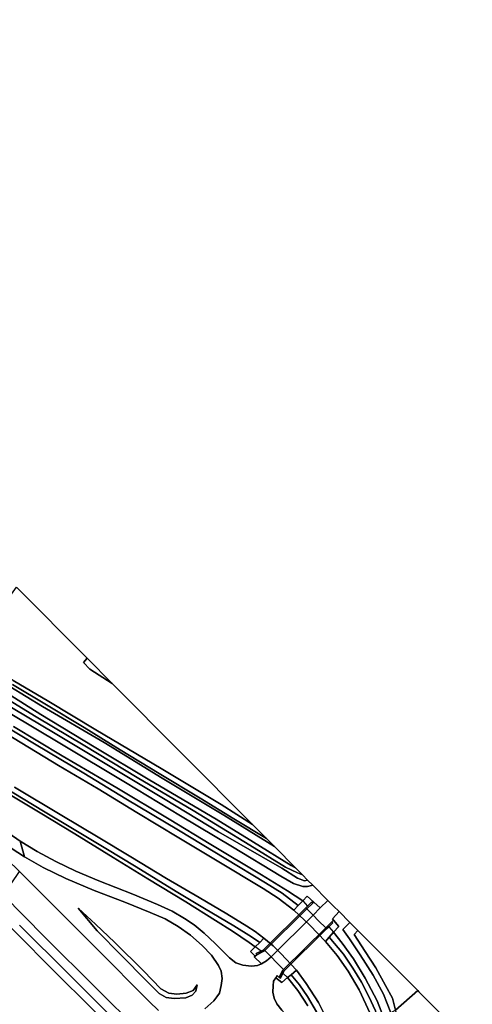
# Model space of a CAD drawing. Extents: x -26035517 to 31750492, y -9237385 to 8160032.
# Tile 159 of 256: x 13901339 to 14077006, y 6875597 to 7257564. Entities that reach past the tile are written whole.
import ezdxf

# ---------------------------------------------------------------- set-up
doc = ezdxf.new("R2010")
doc.units = 0
doc.layers.add('T-25', color=7, linetype='CONTINUOUS')

msp = doc.modelspace()

# ---------------------------------------------------------------- linework, layer by layer
at = {"layer": 'T-25', "color": 9}
for points in [[(13931019, 6872246, 4917), (13913041, 6890135, 4927), (13889383, 6913943, 4927), (13868934, 6934284, 4933), (13849540, 6953803, 4933), (13827141, 6976219, 4940), (13803202, 7000255, 4937), (13782408, 7020944, 4937), (13764031, 7039587, 4947), (13747414, 7056176, 4837), (13715803, 7087885, 4837), (13689045, 7114693, 4853), (13654629, 7149323, 4863), (13624615, 7179367, 4863), (13595865, 7208097, 4867), (13570104, 7233916, 4870), (13546689, 7257564, 4873)], [(13931019, 6872246, 4917), (13913041, 6890135, 4927), (13889383, 6913943, 4927), (13868934, 6934284, 4933), (13849540, 6953803, 4933), (13827141, 6976219, 4940), (13803202, 7000255, 4937), (13782408, 7020944, 4937), (13764031, 7039587, 4947), (13747414, 7056176, 4837), (13715803, 7087885, 4837), (13689045, 7114693, 4853), (13654629, 7149323, 4863), (13624615, 7179367, 4863), (13595865, 7208097, 4867), (13570104, 7233916, 4870), (13546689, 7257564, 4873)], [(13955266, 6873253, 6733), (13951636, 6876715, 6757), (13930790, 6897634, 6753), (13914602, 6913846, 6753), (13901208, 6927075, 6750), (13891134, 6936831, 6767), (13884048, 6943403, 6773), (13875711, 6950837, 6773), (13867823, 6957915, 6770), (13860455, 6964559, 6770), (13859897, 6965062, 6770), (13854829, 6969633, 6770), (13849960, 6974211, 6753), (13843455, 6980605, 6750), (13835540, 6988543, 6767), (13815927, 7008446, 6770), (13800315, 7024305, 6763), (13778905, 7045376, 6700), (13760080, 7064287, 6627)], [(13991048, 6811871, 4913), (13970592, 6832575, 4913), (13951378, 6851704, 4917), (13931019, 6872246, 4917), (13913041, 6890135, 4927), (13889383, 6913943, 4927), (13868934, 6934284, 4933), (13849540, 6953803, 4933), (13827141, 6976219, 4940), (13803202, 7000255, 4937), (13782408, 7020944, 4937), (13764031, 7039587, 4947), (13747414, 7056176, 4837)], [(13755328, 7058100, 6507), (13775539, 7037684, 6693), (13792984, 7020217, 6693), (13807281, 7005881, 6667), (13822282, 6990845, 6663), (13839243, 6973933, 6627), (13850572, 6962368, 6650), (13855147, 6957792, 6650), (13855522, 6957418, 6650), (13863531, 6949408, 6650), (13877691, 6935185, 6663), (13895003, 6917877, 6693), (13911108, 6901666, 6697), (13930946, 6881964, 6693), (13947541, 6865456, 6693), (13967141, 6845819, 6703), (13984892, 6828088, 6653), (13996632, 6816370, 6680)], [(13891090, 7002813, 3577), (13910163, 6991084, 3587), (13934084, 6977129, 3593), (13956584, 6963264, 3593), (13980618, 6948911, 3593), (14000169, 6936809, 3590), (14000169, 6936809, 3590), (14008542, 6928386, 3573), (14006697, 6929489, 3573), (13992051, 6938469, 3573), (13977624, 6947360, 3573), (13951880, 6962572, 3573), (13930261, 6975434, 3573), (13909544, 6988038, 3573), (13887893, 7001571, 3573)], [(13887893, 7001571, 3573), (13909544, 6988038, 3573), (13930261, 6975434, 3573), (13951880, 6962572, 3573), (13977624, 6947360, 3573), (13992051, 6938469, 3573), (14006697, 6929489, 3573), (14008542, 6928386, 3573), (14008542, 6928386, 3573), (14011062, 6925850, 4730), (14009162, 6926544, 4757), (14004456, 6928836, 4823), (13990621, 6937272, 4843), (13968704, 6950718, 4730), (13946990, 6963630, 4747), (13926673, 6975842, 4783), (13907753, 6987177, 4787), (13891869, 6996782, 4647)], [(13887893, 7001571, 3573), (13909544, 6988038, 3573), (13930261, 6975434, 3573), (13951880, 6962572, 3573), (13977624, 6947360, 3573), (13992051, 6938469, 3573), (14006697, 6929489, 3573), (14008542, 6928386, 3573), (14011062, 6925850, 4730), (14009162, 6926544, 4757), (14004456, 6928836, 4823), (13990621, 6937272, 4843), (13968704, 6950718, 4730), (13946990, 6963630, 4747), (13926673, 6975842, 4783), (13907753, 6987177, 4787), (13891869, 6996782, 4647)], [(13898517, 6999711, 4397), (13911777, 6991741, 4237), (13926332, 6982931, 4223), (13940336, 6974283, 4187), (13955505, 6965180, 4193), (13971339, 6955590, 4267), (13984480, 6947583, 4250), (13997108, 6939888, 4350), (14000169, 6936809, 3590), (14000169, 6936809, 3590), (13980618, 6948911, 3593), (13956584, 6963264, 3593), (13934084, 6977129, 3593), (13910163, 6991084, 3587), (13891090, 7002813, 3577)], [(13996801, 6922720, 5250), (13981285, 6932029, 5237), (13962969, 6943142, 5217), (13942595, 6955280, 5197), (13926182, 6965248, 5257), (13907723, 6976317, 5257), (13889617, 6987118, 5260), (13880029, 6992852, 5300), (13876185, 6995390, 5307), (13872076, 6998486, 5313), (13870345, 6997162, 4237)], [(13898811, 7001274, 4390), (13912669, 6993027, 4363), (13930901, 6982092, 4323), (13956274, 6967051, 4300), (13979561, 6953171, 4320), (13991679, 6945350, 4323), (13997108, 6939888, 4350), (13984480, 6947583, 4250), (13971339, 6955590, 4267), (13955505, 6965180, 4193), (13940336, 6974283, 4187), (13926332, 6982931, 4223), (13911777, 6991741, 4237), (13898517, 6999711, 4397)], [(13891869, 6996782, 4647), (13907753, 6987177, 4787), (13926673, 6975842, 4783), (13946990, 6963630, 4747), (13968704, 6950718, 4730), (13990621, 6937272, 4843), (14004456, 6928836, 4823), (14009162, 6926544, 4757), (14011062, 6925850, 4730), (14013104, 6923796, 4727), (14011927, 6923561, 4727), (14009138, 6924487, 4727), (14003063, 6928411, 4727), (13978552, 6942560, 4773), (13957772, 6955016, 4767), (13936444, 6967835, 4750), (13915089, 6980630, 4770), (13893301, 6993565, 4773)], [(13893301, 6993565, 4773), (13915089, 6980630, 4770), (13936444, 6967835, 4750), (13957772, 6955016, 4767), (13978552, 6942560, 4773), (14003063, 6928411, 4727), (14009138, 6924487, 4727), (14011927, 6923561, 4727), (14013104, 6923796, 4727), (14015101, 6921787, 6310), (14013013, 6921247, 6283), (14011198, 6921340, 6250), (14007592, 6922502, 6230), (14002678, 6925243, 6163), (13983908, 6936691, 6047), (13963804, 6948678, 6063), (13942396, 6961601, 6067), (13917620, 6976548, 6057), (13897047, 6988801, 6063)], [(13893301, 6993565, 4773), (13915089, 6980630, 4770), (13936444, 6967835, 4750), (13957772, 6955016, 4767), (13978552, 6942560, 4773), (14003063, 6928411, 4727), (14009138, 6924487, 4727), (14011927, 6923561, 4727), (14013104, 6923796, 4727), (14015101, 6921787, 6310), (14013013, 6921247, 6283), (14011198, 6921340, 6250), (14007592, 6922502, 6230), (14002678, 6925243, 6163), (13983908, 6936691, 6047), (13963804, 6948678, 6063), (13942396, 6961601, 6067), (13917620, 6976548, 6057), (13897047, 6988801, 6063)], [(13889617, 6987118, 5260), (13907723, 6976317, 5257), (13926182, 6965248, 5257), (13942595, 6955280, 5197), (13962969, 6943142, 5217), (13981285, 6932029, 5237), (13996801, 6922720, 5250), (14003253, 6918728, 5300), (14009408, 6913936, 5300), (14007687, 6912137, 4360), (14007687, 6912137, 4360), (14001626, 6916778, 4360), (13995853, 6920569, 4263), (13978015, 6931304, 4260), (13963169, 6940185, 4260), (13946854, 6949976, 4260), (13931812, 6959145, 4260), (13916375, 6968204, 4260), (13893083, 6982355, 4293)], [(13898999, 6983379, 6243), (13917794, 6972030, 6253), (13939017, 6959546, 6173), (13959319, 6947472, 6173), (13975559, 6937656, 6170), (13995151, 6925799, 6213), (14005222, 6919553, 6283), (14011167, 6915754, 6483), (14009408, 6913936, 5300), (14003253, 6918728, 5300), (13996801, 6922720, 5250), (13981285, 6932029, 5237), (13962969, 6943142, 5217), (13942595, 6955280, 5197), (13926182, 6965248, 5257), (13907723, 6976317, 5257), (13889617, 6987118, 5260)], [(13897047, 6988801, 6063), (13917620, 6976548, 6057), (13942396, 6961601, 6067), (13963804, 6948678, 6063), (13983908, 6936691, 6047), (14002678, 6925243, 6163), (14007592, 6922502, 6230), (14011198, 6921340, 6250), (14013013, 6921247, 6283), (14015101, 6921787, 6310), (14020952, 6915901, 6550), (14017927, 6912961, 6580), (14015486, 6915252, 6580), (14012908, 6917595, 6490), (14011167, 6915754, 6483), (14005222, 6919553, 6283), (13995151, 6925799, 6213), (13975559, 6937656, 6170), (13959319, 6947472, 6173), (13939017, 6959546, 6173), (13917794, 6972030, 6253), (13898999, 6983379, 6243)], [(13859671, 6985144, 4230), (13858651, 6983241, 5320), (13864212, 6979026, 5283), (13874811, 6972271, 5240), (13894831, 6960153, 5233), (13910529, 6950532, 5240), (13921895, 6943832, 5247), (13934711, 6936005, 5223), (13946508, 6928888, 5223), (13962095, 6919411, 5197), (13973108, 6912790, 5193), (13984512, 6906049, 5203), (13991351, 6901770, 5190)], [(13898999, 6983379, 6243), (13917794, 6972030, 6253), (13939017, 6959546, 6173), (13959319, 6947472, 6173), (13975559, 6937656, 6170), (13995151, 6925799, 6213), (14005222, 6919553, 6283), (14011167, 6915754, 6483), (14009408, 6913936, 5300), (14007687, 6912137, 4360), (14007687, 6912137, 4360), (14001626, 6916778, 4360), (13995853, 6920569, 4263), (13978015, 6931304, 4260), (13963169, 6940185, 4260), (13946854, 6949976, 4260), (13931812, 6959145, 4260), (13916375, 6968204, 4260), (13893083, 6982355, 4293)], [(13893083, 6982355, 4293), (13916375, 6968204, 4260), (13931812, 6959145, 4260), (13946854, 6949976, 4260), (13963169, 6940185, 4260), (13978015, 6931304, 4260), (13995853, 6920569, 4263), (14001626, 6916778, 4360), (14007687, 6912137, 4360), (14013959, 6906284, 4373), (14020015, 6899917, 4373), (14024492, 6894538, 4380), (14028785, 6888473, 4380), (14033132, 6881177, 4380), (14037381, 6871997, 4380)], [(13899271, 6959792, 4253), (13917718, 6948831, 4253), (13931812, 6940378, 4253), (13944432, 6932780, 4253), (13958335, 6924436, 4253), (13970994, 6917078, 4253), (13981736, 6910632, 4253), (13989496, 6905948, 4253), (13992739, 6903837, 4070), (13996070, 6901195, 4047), (13994526, 6899511, 5217), (13994526, 6899511, 5217), (13991351, 6901770, 5190), (13984512, 6906049, 5203), (13973108, 6912790, 5193), (13962095, 6919411, 5197), (13946508, 6928888, 5223), (13934711, 6936005, 5223), (13921895, 6943832, 5247), (13910529, 6950532, 5240), (13894831, 6960153, 5233)], [(13894831, 6960153, 5233), (13910529, 6950532, 5240), (13921895, 6943832, 5247), (13934711, 6936005, 5223), (13946508, 6928888, 5223), (13962095, 6919411, 5197), (13973108, 6912790, 5193), (13984512, 6906049, 5203), (13991351, 6901770, 5190), (13994526, 6899511, 5217), (13992761, 6897948, 6430), (13990427, 6899597, 6393), (13983994, 6903981, 6257), (13977377, 6908168, 6187), (13965796, 6915294, 6093), (13951055, 6924213, 6017), (13937618, 6932573, 6063), (13922698, 6941792, 6090), (13909249, 6949892, 6083), (13895748, 6958078, 6093)], [(13899271, 6959792, 4253), (13917718, 6948831, 4253), (13931812, 6940378, 4253), (13944432, 6932780, 4253), (13958335, 6924436, 4253), (13970994, 6917078, 4253), (13981736, 6910632, 4253), (13989496, 6905948, 4253), (13992739, 6903837, 4070), (13996070, 6901195, 4047), (13994526, 6899511, 5217), (13992761, 6897948, 6430), (13990427, 6899597, 6393), (13983994, 6903981, 6257), (13977377, 6908168, 6187), (13965796, 6915294, 6093), (13951055, 6924213, 6017), (13937618, 6932573, 6063), (13922698, 6941792, 6090), (13909249, 6949892, 6083), (13895748, 6958078, 6093)], [(14021351, 6868266, 4170), (14017307, 6876255, 4170), (14012478, 6883718, 4170), (14008815, 6888830, 4070), (14002723, 6895295, 4070), (13999683, 6898236, 4070), (13996070, 6901195, 4047), (13992739, 6903837, 4070), (13989496, 6905948, 4253), (13981736, 6910632, 4253), (13970994, 6917078, 4253), (13958335, 6924436, 4253), (13944432, 6932780, 4253), (13931812, 6940378, 4253), (13917718, 6948831, 4253), (13899271, 6959792, 4253)], [(13895748, 6958078, 6093), (13909249, 6949892, 6083), (13922698, 6941792, 6090), (13937618, 6932573, 6063), (13951055, 6924213, 6017), (13965796, 6915294, 6093), (13977377, 6908168, 6187), (13983994, 6903981, 6257), (13990427, 6899597, 6393), (13992761, 6897948, 6430), (13992761, 6897948, 6430), (13990855, 6896103, 6460), (13992666, 6894270, 6500), (13992334, 6894017, 6470), (13995132, 6891358, 6500), (13993700, 6890588, 6523), (13991369, 6890343, 6457), (13987950, 6890779, 6467), (13985266, 6891739, 6467), (13982814, 6893616, 6457), (13977214, 6899196, 6487), (13972964, 6903206, 6473), (13969075, 6906422, 6433), (13965365, 6908883, 6387), (13960466, 6911733, 6380), (13954875, 6914368, 6377), (13945310, 6918301, 6360), (13932068, 6923539, 6333), (13923070, 6927270, 6283), (13915329, 6930950, 6270), (13908094, 6934916, 6260), (13901469, 6938949, 6250), (13894240, 6943942, 6247)], [(13894240, 6943942, 6247), (13901469, 6938949, 6250), (13908094, 6934916, 6260), (13915329, 6930950, 6270), (13923070, 6927270, 6283), (13932068, 6923539, 6333), (13945310, 6918301, 6360), (13954875, 6914368, 6377), (13960466, 6911733, 6380), (13965365, 6908883, 6387), (13969075, 6906422, 6433), (13972964, 6903206, 6473), (13977214, 6899196, 6487), (13982814, 6893616, 6457), (13985266, 6891739, 6467), (13987950, 6890779, 6467), (13991369, 6890343, 6457), (13993700, 6890588, 6523), (13995132, 6891358, 6500), (13992334, 6894017, 6470), (13992666, 6894270, 6500), (13993354, 6894795, 6563)], [(13894240, 6943942, 6247), (13901469, 6938949, 6250), (13901469, 6938949, 6250), (13903159, 6932799, 6287), (13895456, 6937857, 6270)], [(13895456, 6937857, 6270), (13903159, 6932799, 6287), (13910399, 6928657, 6270), (13919217, 6924447, 6280), (13930257, 6919727, 6283), (13942102, 6915189, 6317), (13952033, 6911238, 6333), (13957744, 6908704, 6340), (13962902, 6905833, 6353), (13967596, 6902432, 6380), (13972192, 6898407, 6397), (13975741, 6894661, 6417), (13978442, 6890656, 6437), (13979513, 6888471, 6467), (13979955, 6885638, 6483), (13979524, 6882952, 6500), (13978837, 6879966, 6513), (13977906, 6878519, 6540), (13976678, 6876982, 6540), (13973242, 6873829, 6543)], [(13895456, 6937857, 6270), (13903159, 6932799, 6287), (13903159, 6932799, 6287), (13910399, 6928657, 6270), (13919217, 6924447, 6280), (13930257, 6919727, 6283), (13942102, 6915189, 6317), (13952033, 6911238, 6333), (13957744, 6908704, 6340), (13962902, 6905833, 6353), (13967596, 6902432, 6380), (13972192, 6898407, 6397), (13975741, 6894661, 6417), (13978442, 6890656, 6437), (13979513, 6888471, 6467), (13979955, 6885638, 6483), (13979524, 6882952, 6500), (13978837, 6879966, 6513), (13977906, 6878519, 6540), (13976678, 6876982, 6540), (13973242, 6873829, 6543)], [(13973242, 6873829, 6543), (13976678, 6876982, 6540), (13977906, 6878519, 6540), (13978837, 6879966, 6513), (13979524, 6882952, 6500), (13979955, 6885638, 6483), (13979513, 6888471, 6467), (13978442, 6890656, 6437), (13975741, 6894661, 6417), (13972192, 6898407, 6397), (13967596, 6902432, 6380), (13962902, 6905833, 6353), (13957744, 6908704, 6340), (13952033, 6911238, 6333), (13942102, 6915189, 6317), (13930257, 6919727, 6283), (13919217, 6924447, 6280), (13910399, 6928657, 6270), (13903159, 6932799, 6287), (13901469, 6938949, 6250), (13908094, 6934916, 6260), (13915329, 6930950, 6270), (13923070, 6927270, 6283), (13932068, 6923539, 6333), (13945310, 6918301, 6360), (13954875, 6914368, 6377), (13960466, 6911733, 6380), (13965365, 6908883, 6387), (13969075, 6906422, 6433), (13972964, 6903206, 6473), (13977214, 6899196, 6487), (13982814, 6893616, 6457), (13985266, 6891739, 6467), (13987950, 6890779, 6467), (13991369, 6890343, 6457), (13993700, 6890588, 6523), (13995132, 6891358, 6500), (13997180, 6892417, 6547), (13998973, 6893954, 6600), (14001047, 6891830, 6633), (14003750, 6889063, 6633), (14003398, 6888699, 6633), (14002050, 6885990, 6633), (14001225, 6886787, 6523), (14000708, 6885920, 6532), (13999876, 6884526, 6547), (13999675, 6882805, 6547), (13999566, 6880355, 6547), (14000079, 6878031, 6547), (14001150, 6875745, 6527), (14003072, 6873332, 6517)], [(14080133, 6689067, 4890), (14062151, 6707024, 4890), (14040858, 6728166, 4890), (14022136, 6747042, 4890), (13999886, 6769299, 4890), (13974499, 6794789, 4910), (13950996, 6818283, 4907), (13924817, 6844574, 4897), (13903190, 6866276, 4890), (13880377, 6888963, 4883), (13859000, 6910335, 4883), (13868934, 6934284, 4933), (13889383, 6913943, 4927), (13913041, 6890135, 4927), (13931019, 6872246, 4917), (13951378, 6851704, 4917), (13970592, 6832575, 4913), (13991048, 6811871, 4913), (14004743, 6798055, 5030), (14020493, 6782052, 5023), (14034020, 6768612, 5027), (14049836, 6752792, 5027), (14065986, 6736565, 5013), (14083486, 6719068, 5013)], [(13947541, 6865456, 6693), (13930946, 6881964, 6693), (13911108, 6901666, 6697), (13895003, 6917877, 6693), (13901208, 6927075, 6750), (13914602, 6913846, 6753), (13930790, 6897634, 6753), (13951636, 6876715, 6757), (13955266, 6873253, 6733)], [(13955266, 6873253, 6733), (13951636, 6876715, 6757), (13930790, 6897634, 6753), (13914602, 6913846, 6753), (13901208, 6927075, 6750)], [(14015486, 6915252, 6580), (14012908, 6917595, 6490), (14011167, 6915754, 6483), (14009408, 6913936, 5300), (14003253, 6918728, 5300), (13996801, 6922720, 5250)], [(13895003, 6917877, 6693), (13911108, 6901666, 6697), (13930946, 6881964, 6693), (13947541, 6865456, 6693)], [(14009408, 6913936, 5300), (14007687, 6912137, 4360)], [(14015081, 6914841, 6583), (14015486, 6915252, 6580), (14017927, 6912961, 6580), (14020952, 6915901, 6550)], [(13996486, 6896501, 6580), (14012760, 6912634, 6583)], [(13998973, 6893954, 6600), (14015259, 6910116, 6587)], [(14015259, 6910116, 6587), (14017927, 6912961, 6580)], [(14025298, 6911541, 6520), (14022690, 6908692, 6523), (14023185, 6908216, 6523), (14022496, 6907592, 6630)], [(14043235, 6868898, 6220), (14040059, 6876948, 6220), (14035370, 6885677, 6217), (14030924, 6893183, 6223), (14026480, 6899259, 6367), (14023108, 6903633, 6540), (14025225, 6905782, 6543), (14023185, 6908216, 6523), (14022690, 6908692, 6523), (14025298, 6911541, 6520), (14029496, 6907329, 6553), (14029496, 6907329, 6553), (14026814, 6904675, 6547), (14029365, 6901039, 6537), (14033530, 6894801, 6307), (14038472, 6886863, 6287), (14042505, 6879576, 6287), (14045434, 6872233, 6283)], [(13901293, 6906235, 6547), (13920434, 6887290, 6587), (13935249, 6872359, 6600)], [(13935249, 6872359, 6600), (13920434, 6887290, 6587), (13901293, 6906235, 6547)], [(13901293, 6906235, 6547), (13920434, 6887290, 6587), (13935249, 6872359, 6600)], [(14020015, 6899917, 4373), (14021412, 6901595, 5351), (14023108, 6903633, 6540), (14025225, 6905782, 6543), (14023185, 6908216, 6523)], [(14045434, 6872233, 6283), (14042505, 6879576, 6287), (14038472, 6886863, 6287), (14033530, 6894801, 6307), (14029365, 6901039, 6537), (14026814, 6904675, 6547), (14029496, 6907329, 6553), (14032567, 6904248, 4963), (14032567, 6904248, 4963), (14031171, 6902702, 4963), (14035406, 6896094, 4863), (14039608, 6889742, 4913), (14043281, 6882845, 5023), (14046026, 6877973, 5043), (14047134, 6873361, 5217)], [(14020103, 6905236, 6583), (14003750, 6889063, 6633)], [(14037381, 6871997, 4380), (14033132, 6881177, 4380), (14028785, 6888473, 4380), (14024492, 6894538, 4380), (14020015, 6899917, 4373), (14021412, 6901595, 5351), (14023108, 6903633, 6540), (14026480, 6899259, 6367), (14030924, 6893183, 6223), (14035370, 6885677, 6217), (14040059, 6876948, 6220), (14043235, 6868898, 6220)], [(14039468, 6873068, 5280), (14036877, 6878660, 5263), (14033942, 6884216, 5263), (14030663, 6889662, 5263), (14026954, 6895026, 5263), (14021412, 6901595, 5351), (14023108, 6903633, 6540), (14026480, 6899259, 6367), (14030924, 6893183, 6223), (14035370, 6885677, 6217), (14040059, 6876948, 6220), (14043235, 6868898, 6220)], [(13992666, 6894270, 6500), (13990855, 6896103, 6460), (13992761, 6897948, 6430), (13994526, 6899511, 5217), (13991351, 6901770, 5190)], [(13994526, 6899511, 5217), (13996070, 6901195, 4047)], [(13996070, 6901195, 4047), (13999683, 6898236, 4070), (14002723, 6895295, 4070), (14008815, 6888830, 4070), (14006736, 6887036, 5283), (14005279, 6885934, 6373), (14003054, 6884035, 6483), (14000708, 6885920, 6532)], [(14037381, 6871997, 4380), (14033132, 6881177, 4380), (14028785, 6888473, 4380), (14024492, 6894538, 4380), (14020015, 6899917, 4373), (14021412, 6901595, 5351), (14026954, 6895026, 5263), (14030663, 6889662, 5263), (14033942, 6884216, 5263), (14036877, 6878660, 5263), (14039468, 6873068, 5280)], [(14042041, 6866457, 5297), (14039468, 6873068, 5280), (14036877, 6878660, 5263), (14033942, 6884216, 5263), (14030663, 6889662, 5263), (14026954, 6895026, 5263), (14021412, 6901595, 5351)], [(13995132, 6891358, 6500), (13997180, 6892417, 6547), (13998973, 6893954, 6600)], [(14013202, 6875032, 6240), (14009322, 6880984, 6323), (14005279, 6885934, 6373), (14006736, 6887036, 5283), (14008815, 6888830, 4070), (14012478, 6883718, 4170), (14017307, 6876255, 4170), (14021351, 6868266, 4170)], [(14013202, 6875032, 6240), (14009322, 6880984, 6323), (14005279, 6885934, 6373), (14006736, 6887036, 5283), (14009991, 6883156, 5270), (14013047, 6878629, 5257), (14016583, 6872733, 5263)], [(14016583, 6872733, 5263), (14013047, 6878629, 5257), (14009991, 6883156, 5270), (14006736, 6887036, 5283), (14008815, 6888830, 4070), (14008815, 6888830, 4070), (14012478, 6883718, 4170), (14017307, 6876255, 4170), (14021351, 6868266, 4170)], [(14025493, 6848931, 5210), (14024056, 6854854, 5213), (14021932, 6861235, 5207), (14019305, 6867436, 5217), (14016583, 6872733, 5263), (14013047, 6878629, 5257), (14009991, 6883156, 5270), (14006736, 6887036, 5283)], [(14002050, 6885990, 6633), (14001225, 6886787, 6523), (14000708, 6885920, 6532), (13999876, 6884526, 6547), (13999675, 6882805, 6547), (13999566, 6880355, 6547), (14000079, 6878031, 6547), (14001150, 6875745, 6527), (14003072, 6873332, 6517), (14008279, 6867524, 6443), (14011590, 6863674, 6413), (14013773, 6860385, 6397), (14015538, 6857326, 6397), (14017424, 6853721, 6380), (14019192, 6849806, 6363), (14020756, 6844808, 6337)], [(14003072, 6873332, 6517), (14001150, 6875745, 6527), (14000079, 6878031, 6547), (13999566, 6880355, 6547), (13999675, 6882805, 6547), (13999876, 6884526, 6547), (14000708, 6885920, 6532), (14003054, 6884035, 6483), (14005279, 6885934, 6373), (14009322, 6880984, 6323), (14013202, 6875032, 6240)]]:
    msp.add_polyline3d(points, dxfattribs=at)
for points in [[(13937255, 7000101, 4420), (13991679, 6945350, 4323), (13979561, 6953171, 4320), (13956274, 6967051, 4300), (13930901, 6982092, 4323), (13912669, 6993027, 4363), (13898811, 7001274, 4390), (13883041, 7011485, 4310), (13883288, 7013143, 4300), (13885841, 7017509, 4253), (13892386, 7026643, 4227), (13900130, 7037449, 4270), (13927537, 7009877, 4423), (13926109, 7008143, 4423), (13928541, 7005584, 4423), (13937255, 7000101, 4420)], [(13927537, 7009877, 4423), (13937255, 7000101, 4420), (13928541, 7005584, 4423), (13926109, 7008143, 4423), (13927537, 7009877, 4423)], [(14007687, 6912137, 4360), (14009408, 6913936, 5300), (14011167, 6915754, 6483), (14012908, 6917595, 6490), (14015486, 6915252, 6580), (14015081, 6914841, 6583), (14014691, 6915302, 6583), (14013065, 6913686, 6443), (14012386, 6913011, 6589), (14012760, 6912634, 6583), (14015259, 6910116, 6587), (14017361, 6907998, 6613), (14020103, 6905236, 6583), (14020463, 6904873, 6589), (14021263, 6905664, 6393), (14022863, 6907246, 6630), (14022496, 6907592, 6630), (14023185, 6908216, 6523), (14025225, 6905782, 6543), (14023108, 6903633, 6540), (14021412, 6901595, 5351), (14020015, 6899917, 4373), (14013959, 6906284, 4373), (14007687, 6912137, 4360)], [(14015081, 6914841, 6583), (14012760, 6912634, 6583), (13996486, 6896501, 6580), (13996297, 6896303, 6580), (13993354, 6894795, 6563), (13993255, 6895022, 6603), (13993157, 6895246, 6563), (13995016, 6896165, 6460), (13995848, 6896576, 6583), (13996135, 6896861, 6583), (14012386, 6913011, 6589), (14013065, 6913686, 6443), (14014691, 6915302, 6583), (14015081, 6914841, 6583)], [(14020463, 6904873, 6589), (14004107, 6888698, 6633), (14003930, 6888523, 6633), (14003493, 6887634, 6633), (14002558, 6885735, 6633), (14002304, 6885862, 6620), (14002050, 6885990, 6633), (14003398, 6888699, 6633), (14003750, 6889063, 6633), (14001047, 6891830, 6633), (13998973, 6893954, 6600), (13996486, 6896501, 6580), (13996297, 6896303, 6580), (13993354, 6894795, 6563), (13993255, 6895022, 6603), (13993157, 6895246, 6563), (13995016, 6896165, 6460), (13995848, 6896576, 6583), (13996135, 6896861, 6583), (14012386, 6913011, 6589), (14013065, 6913686, 6443), (14014691, 6915302, 6583), (14015081, 6914841, 6583), (14012760, 6912634, 6583), (14015259, 6910116, 6587), (14017361, 6907998, 6613), (14020103, 6905236, 6583), (14022496, 6907592, 6630), (14022863, 6907246, 6630), (14021263, 6905664, 6393), (14020463, 6904873, 6589)], [(14007687, 6912137, 4360), (14009408, 6913936, 5300), (14011167, 6915754, 6483), (14013065, 6913686, 6443), (14012386, 6913011, 6589), (14012760, 6912634, 6583), (14015259, 6910116, 6587), (14017361, 6907998, 6613), (14020103, 6905236, 6583), (14020463, 6904873, 6589), (14021263, 6905664, 6393), (14023108, 6903633, 6540), (14021412, 6901595, 5351), (14020015, 6899917, 4373), (14013959, 6906284, 4373), (14007687, 6912137, 4360)], [(14012760, 6912634, 6583), (14012386, 6913011, 6589), (14013065, 6913686, 6443), (14014691, 6915302, 6583), (14015081, 6914841, 6583), (14012760, 6912634, 6583)], [(14017927, 6912961, 6580), (14015259, 6910116, 6587), (14012760, 6912634, 6583), (14015081, 6914841, 6583), (14015486, 6915252, 6580), (14017927, 6912961, 6580)], [(14020952, 6915901, 6550), (14023146, 6913700, 6533), (14025298, 6911541, 6520), (14022690, 6908692, 6523), (14023185, 6908216, 6523), (14022496, 6907592, 6630), (14020103, 6905236, 6583), (14017361, 6907998, 6613), (14015259, 6910116, 6587), (14017927, 6912961, 6580), (14020952, 6915901, 6550)], [(13924021, 6912920, 6467), (13930759, 6906630, 6770), (13938320, 6899601, 7023), (13949350, 6888631, 7080), (13956176, 6881612, 7150), (13959186, 6879880, 7053), (13962365, 6879554, 6980), (13966004, 6879890, 6833), (13968691, 6880941, 6717), (13970234, 6883174, 6540), (13969752, 6880730, 6483), (13968285, 6879204, 6393), (13965776, 6878116, 6373), (13961277, 6877832, 6490), (13958182, 6878211, 6590), (13955510, 6879786, 6603), (13950411, 6884838, 6577), (13940899, 6894468, 6483), (13931411, 6904109, 6467), (13924021, 6912920, 6467)], [(13924021, 6912920, 6467), (13930759, 6906630, 6770), (13938320, 6899601, 7023), (13949350, 6888631, 7080), (13956176, 6881612, 7150), (13959186, 6879880, 7053), (13962365, 6879554, 6980), (13966004, 6879890, 6833), (13968691, 6880941, 6717), (13970234, 6883174, 6540), (13969752, 6880730, 6483), (13968285, 6879204, 6393), (13965776, 6878116, 6373), (13961277, 6877832, 6490), (13958182, 6878211, 6590), (13955510, 6879786, 6603), (13950411, 6884838, 6577), (13940899, 6894468, 6483), (13931411, 6904109, 6467), (13924021, 6912920, 6467)], [(13970234, 6883174, 6540), (13968691, 6880941, 6717), (13966004, 6879890, 6833), (13962365, 6879554, 6980), (13959186, 6879880, 7053), (13956176, 6881612, 7150), (13949350, 6888631, 7080), (13938320, 6899601, 7023), (13930759, 6906630, 6770), (13924021, 6912920, 6467), (13931411, 6904109, 6467), (13940899, 6894468, 6483), (13950411, 6884838, 6577), (13955510, 6879786, 6603), (13958182, 6878211, 6590), (13961277, 6877832, 6490), (13965776, 6878116, 6373), (13968285, 6879204, 6393), (13969752, 6880730, 6483), (13970234, 6883174, 6540)], [(14015259, 6910116, 6587), (13998973, 6893954, 6600), (13996486, 6896501, 6580), (14012760, 6912634, 6583), (14015259, 6910116, 6587)], [(14015259, 6910116, 6587), (14017361, 6907998, 6613), (14020103, 6905236, 6583), (14003750, 6889063, 6633), (14001047, 6891830, 6633), (13998973, 6893954, 6600), (14015259, 6910116, 6587)], [(14022496, 6907592, 6630), (14022863, 6907246, 6630), (14021263, 6905664, 6393), (14020463, 6904873, 6589), (14004107, 6888698, 6633), (14003930, 6888523, 6633), (14003493, 6887634, 6633), (14002558, 6885735, 6633), (14002304, 6885862, 6620), (14002050, 6885990, 6633), (14003398, 6888699, 6633), (14003750, 6889063, 6633), (14020103, 6905236, 6583), (14022496, 6907592, 6630)], [(14022496, 6907592, 6630), (14022863, 6907246, 6630), (14021263, 6905664, 6393), (14020463, 6904873, 6589), (14020103, 6905236, 6583), (14022496, 6907592, 6630)], [(14032567, 6904248, 4963), (14031171, 6902702, 4963), (14035406, 6896094, 4863), (14039608, 6889742, 4913), (14043281, 6882845, 5023), (14046026, 6877973, 5043), (14047134, 6873361, 5217), (14045434, 6872233, 6283), (14042505, 6879576, 6287), (14038472, 6886863, 6287), (14033530, 6894801, 6307), (14029365, 6901039, 6537), (14026814, 6904675, 6547), (14029496, 6907329, 6553), (14032567, 6904248, 4963)], [(14055837, 6880899, 5114), (14047134, 6873361, 5217), (14046026, 6877973, 5043), (14043281, 6882845, 5023), (14039608, 6889742, 4913), (14035406, 6896094, 4863), (14031171, 6902702, 4963), (14032567, 6904248, 4963), (14055837, 6880899, 5114)], [(13992761, 6897948, 6430), (13994526, 6899511, 5217), (13996070, 6901195, 4047), (13999683, 6898236, 4070), (14002723, 6895295, 4070), (14008815, 6888830, 4070), (14006736, 6887036, 5283), (14005279, 6885934, 6373), (14003054, 6884035, 6483), (14000708, 6885920, 6532), (14001225, 6886787, 6523), (14002050, 6885990, 6633), (14002304, 6885862, 6620), (14002558, 6885735, 6633), (14003493, 6887634, 6633), (14003930, 6888523, 6633), (14004107, 6888698, 6633), (14003750, 6889063, 6633), (14001047, 6891830, 6633), (13998973, 6893954, 6600), (13996486, 6896501, 6580), (13996135, 6896861, 6583), (13995848, 6896576, 6583), (13995016, 6896165, 6460), (13993157, 6895246, 6563), (13993255, 6895022, 6603), (13993354, 6894795, 6563), (13992666, 6894270, 6500), (13990855, 6896103, 6460), (13992761, 6897948, 6430)], [(14003493, 6887634, 6633), (14003930, 6888523, 6633), (14004107, 6888698, 6633), (14003750, 6889063, 6633), (14001047, 6891830, 6633), (13998973, 6893954, 6600), (13996486, 6896501, 6580), (13996135, 6896861, 6583), (13995848, 6896576, 6583), (13995016, 6896165, 6460), (13992761, 6897948, 6430), (13994526, 6899511, 5217), (13996070, 6901195, 4047), (13999683, 6898236, 4070), (14002723, 6895295, 4070), (14008815, 6888830, 4070), (14006736, 6887036, 5283), (14005279, 6885934, 6373), (14003493, 6887634, 6633)], [(13998973, 6893954, 6600), (13997180, 6892417, 6547), (13995132, 6891358, 6500), (13992334, 6894017, 6470), (13992666, 6894270, 6500), (13993354, 6894795, 6563), (13996297, 6896303, 6580), (13996486, 6896501, 6580), (13998973, 6893954, 6600)], [(13995016, 6896165, 6460), (13995848, 6896576, 6583), (13996135, 6896861, 6583), (13996486, 6896501, 6580), (13996297, 6896303, 6580), (13993354, 6894795, 6563), (13993255, 6895022, 6603), (13993157, 6895246, 6563), (13995016, 6896165, 6460)], [(14003750, 6889063, 6633), (14004107, 6888698, 6633), (14003930, 6888523, 6633), (14003493, 6887634, 6633), (14002558, 6885735, 6633), (14002304, 6885862, 6620), (14002050, 6885990, 6633), (14003398, 6888699, 6633), (14003750, 6889063, 6633)], [(14055837, 6880899, 5114), (14056296, 6880438, 5117), (14072486, 6864017, 5600), (14073432, 6864990, 5600), (14075714, 6862682, 5793), (14064005, 6849687, 5823), (14054205, 6840129, 5877), (14052617, 6848403, 5763), (14051668, 6854566, 5610), (14050792, 6859169, 5567), (14049786, 6864798, 5450), (14048887, 6868759, 5213), (14047134, 6873361, 5217), (14055837, 6880899, 5114)]]:
    msp.add_polyline3d(points, close=True, dxfattribs=at)

doc.saveas('drawing.dxf')
